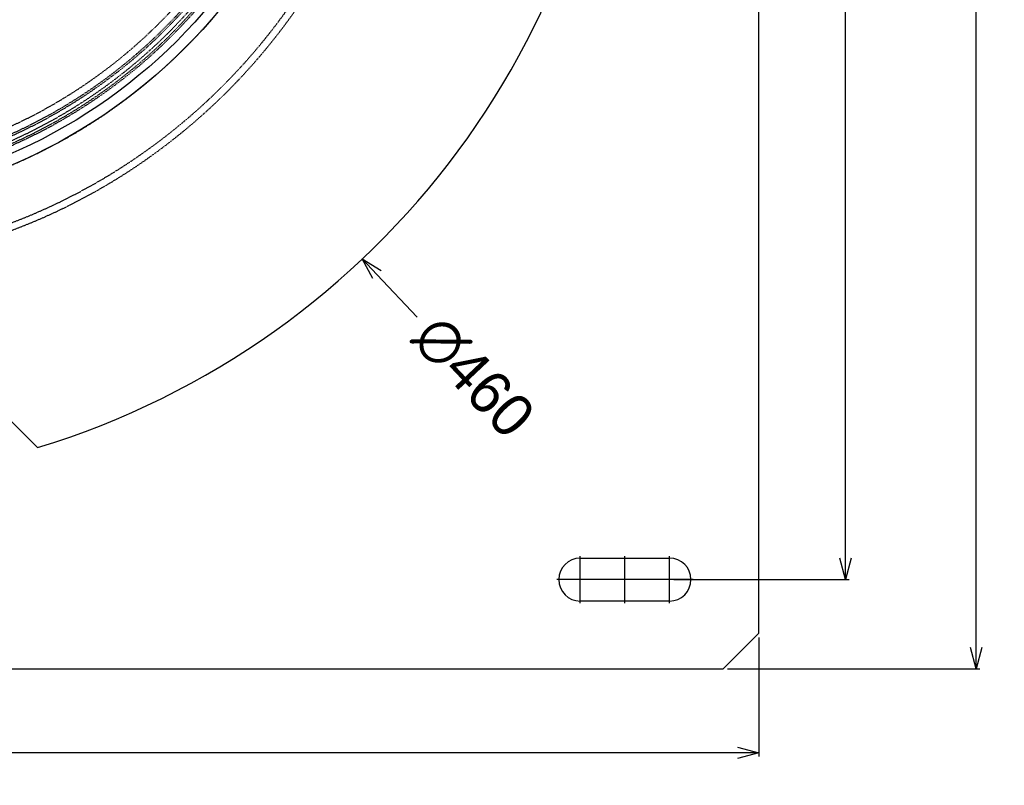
# Model space of a CAD drawing. Header units: millimetres. Extents: x -24622 to 2009, y -1603 to 2074.
# Tile 205 of 256: x 685 to 961, y 1390 to 1605. Entities that reach past the tile are written whole.
import ezdxf
from ezdxf.lldxf.tags import DXFTag

# ---------------------------------------------------------------- set-up
doc = ezdxf.new("R2010")
doc.units = ezdxf.units.MM
doc.linetypes.add('HIDDEN', pattern=[0.2, 0.1, -0.1])
doc.layers.add('02___PRT_ALL_AXES', color=7, linetype='Continuous')
doc.layers.add('DEFAULT_2', color=8, linetype='HIDDEN')
tags = doc.linetypes.add('CENTER', pattern=[2, 1.25, -0.25, 0.25, -0.25]).pattern_tags.tags
tags[10:11] = [DXFTag(74, 4), DXFTag(75, 0), DXFTag(340, '0'), DXFTag(46, 1.0), DXFTag(50, 0.0), DXFTag(44, 0.0), DXFTag(45, 0.0)]
tags[8:9] = [DXFTag(74, 4), DXFTag(75, 0), DXFTag(340, '0'), DXFTag(46, 1.0), DXFTag(50, 0.0), DXFTag(44, 0.0), DXFTag(45, 0.0)]
tags[6:7] = [DXFTag(74, 4), DXFTag(75, 0), DXFTag(340, '0'), DXFTag(46, 1.0), DXFTag(50, 0.0), DXFTag(44, 0.0), DXFTag(45, 0.0)]
tags[4:5] = [DXFTag(74, 4), DXFTag(75, 0), DXFTag(340, '0'), DXFTag(46, 1.0), DXFTag(50, 0.0), DXFTag(44, 0.0), DXFTag(45, 0.0)]
doc.dimstyles.new('副本 12', dxfattribs={"dimtxt": 12, "dimasz": 6, "dimexe": 1, "dimexo": 1.2, "dimgap": 2, "dimtad": 0, "dimtxsty": 'Standard', "dimblk": 'OPEN30', "dimcen": 0, "dimclrd": 5, "dimclre": 3, "dimclrt": 256, "dimadec": 0, "dimazin": 2, "dimtm": 1e-09, "dimtfac": 0.6, "dimtofl": 0, "dimtmove": 0, "dimatfit": 3, "dimldrblk": 'OPEN30', "dimfxl": 0, "dimtolj": 1, "dimarcsym": 0})

# ---------------------------------------------------------------- blocks, each defined once
blk = doc.blocks.new('_Open30')
at = {"color": 0, "linetype": 'ByBlock', "lineweight": -2}
for p, q in [((-1, 0.268), (0, 0)), ((0, 0), (-1, -0.268)), ((0, 0), (-1, 0))]:
    blk.add_line(p, q, dxfattribs=at)
blk = doc.blocks.new('*D150')
at = {"color": 3, "linetype": 'ByBlock', "lineweight": -2}
for p, q in [((414.64, 1439.89), (414.64, 1398.18)), ((892.14, 1431.49), (892.14, 1398.18))]:
    blk.add_line(p, q, dxfattribs=at)
at = {"color": 5, "linetype": 'ByBlock', "lineweight": -2}
for p, q in [((420.64, 1399.18), (626.39, 1399.18)), ((886.14, 1399.18), (680.39, 1399.18))]:
    blk.add_line(p, q, dxfattribs=at)
at = {"layer": 'Defpoints', "color": 0, "linetype": 'ByBlock'}
for p in [(414.64, 1441.09), (892.14, 1432.69), (414.64, 1399.18)]:
    blk.add_point(p, dxfattribs=at)
at = {"color": 5, "linetype": 'ByBlock', "lineweight": -2, "xscale": 6, "yscale": 6, "zscale": 6, "rotation": 180}
blk.add_blockref('_Open30', (414.64, 1399.18), dxfattribs=at)
at = {"color": 5, "linetype": 'ByBlock', "lineweight": -2, "xscale": 6, "yscale": 6, "zscale": 6}
blk.add_blockref('_Open30', (892.14, 1399.18), dxfattribs=at)
at = {"linetype": 'ByBlock', "insert": (653.39, 1399.18), "char_height": 12, "attachment_point": 5}
blk.add_mtext('\\A1;477,5', dxfattribs=at)
blk = doc.blocks.new('*D142')
at = {"color": 3, "linetype": 'ByBlock', "lineweight": -2}
for p, q in [((868.34, 1897.69), (917.41, 1897.69)), ((868.34, 1447.69), (917.41, 1447.69))]:
    blk.add_line(p, q, dxfattribs=at)
at = {"color": 5, "linetype": 'ByBlock', "lineweight": -2}
for p, q in [((916.41, 1891.69), (916.41, 1689.69)), ((916.41, 1453.69), (916.41, 1655.69))]:
    blk.add_line(p, q, dxfattribs=at)
at = {"layer": 'Defpoints', "color": 0, "linetype": 'ByBlock'}
for p in [(867.14, 1897.69), (867.14, 1447.69), (916.41, 1447.69)]:
    blk.add_point(p, dxfattribs=at)
at = {"color": 5, "linetype": 'ByBlock', "lineweight": -2, "xscale": 6, "yscale": 6, "zscale": 6}
for p, rotation in [((916.41, 1897.69), 90), ((916.41, 1447.69), 270)]:
    blk.add_blockref('_Open30', p, dxfattribs=dict(at, rotation=rotation))
at = {"linetype": 'ByBlock', "insert": (916.41, 1672.69), "char_height": 12, "attachment_point": 5, "rotation": 90}
blk.add_mtext('\\A1;450', dxfattribs=at)
blk = doc.blocks.new('*D154')
at = {"color": 3, "linetype": 'ByBlock', "lineweight": -2}
for p, q in [((883.34, 1922.69), (954.01, 1922.69)), ((883.34, 1422.69), (954.01, 1422.69))]:
    blk.add_line(p, q, dxfattribs=at)
at = {"color": 5, "linetype": 'ByBlock', "lineweight": -2}
for p, q in [((953.01, 1916.69), (953.01, 1688.69)), ((953.01, 1428.69), (953.01, 1656.69))]:
    blk.add_line(p, q, dxfattribs=at)
at = {"layer": 'Defpoints', "color": 0, "linetype": 'ByBlock'}
for p in [(882.14, 1922.69), (882.14, 1422.69), (953.01, 1422.69)]:
    blk.add_point(p, dxfattribs=at)
at = {"color": 5, "linetype": 'ByBlock', "lineweight": -2, "xscale": 6, "yscale": 6, "zscale": 6}
for p, rotation in [((953.01, 1922.69), 90), ((953.01, 1422.69), 270)]:
    blk.add_blockref('_Open30', p, dxfattribs=dict(at, rotation=rotation))
at = {"linetype": 'ByBlock', "insert": (953.01, 1672.69), "char_height": 12, "attachment_point": 5, "rotation": 90}
blk.add_mtext('\\A1;500', dxfattribs=at)
blk = doc.blocks.new('*D157')
at = {"color": 5, "linetype": 'ByBlock', "lineweight": -2}
blk.add_line((796.47, 1521.23), (785.21, 1533.14), dxfattribs=at)
at = {"layer": 'Defpoints', "color": 0, "linetype": 'ByBlock'}
for p in [(465.19, 1871.88), (781.09, 1537.51)]:
    blk.add_point(p, dxfattribs=at)
at = {"color": 5, "linetype": 'ByBlock', "lineweight": -2, "xscale": 6, "yscale": 6, "zscale": 6, "rotation": 133.3724293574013}
blk.add_blockref('_Open30', (781.09, 1537.51), dxfattribs=at)
at = {"linetype": 'ByBlock', "insert": (812.26, 1504.51), "char_height": 12, "attachment_point": 5, "rotation": 313.3724}
blk.add_mtext('\\A1;∅460', dxfattribs=at)

msp = doc.modelspace()

# ---------------------------------------------------------------- linework, layer by layer
at = {"color": 7, "linetype": 'Continuous'}
for p, q in [((892.144, 1432.694), (892.144, 1912.694)), ((623.144, 1551.694), (690.163, 1484.675)), ((842.144, 1453.694), (867.144, 1453.694)), ((867.144, 1441.694), (842.144, 1441.694)), ((892.144, 1432.694), (882.144, 1422.694)), ((352.144, 1422.694), (882.144, 1422.694))]:
    msp.add_line(p, q, dxfattribs=at)
at = {"color": 1, "linetype": 'CENTER', "ltscale": 6.096}
for p, q in [((842.144, 1441.094), (842.144, 1454.294)), ((867.144, 1441.094), (867.144, 1454.294)), ((848.744, 1447.694), (835.544, 1447.694)), ((873.744, 1447.694), (860.544, 1447.694))]:
    msp.add_line(p, q, dxfattribs=at)
at = {"color": 1, "linetype": 'CENTER', "ltscale": 1.34112}
for p, q in [((854.644, 1441.094), (854.644, 1454.294)), ((873.744, 1447.694), (835.544, 1447.694))]:
    msp.add_line(p, q, dxfattribs=at)
at = {"color": 7, "linetype": 'Continuous'}
for centre, radius, start, end in [((623.144, 1704.694), 230, 286.94105, 0), ((842.144, 1447.694), 6, 90, 270), ((867.144, 1447.694), 6, 270, 90)]:
    msp.add_arc(centre, radius, start, end, dxfattribs=at)
at = {"layer": '02___PRT_ALL_AXES', "color": 7, "linetype": 'Continuous'}
for radius in [153, 150]:
    msp.add_circle((623.144, 1704.694), radius, dxfattribs=at)
at = {"layer": 'DEFAULT_2', "color": 8, "linetype": 'HIDDEN'}
for radius, start, end in [(170, 275.40872, 180), (153, 270, 180), (145.5, 271.12339, 88.81869), (146.7, 271.56245, 88.82823), (168, 274.85842, 0), (143, 248.4611, 351.5389), (145, 248.77269, 351.22674), (148, 249.22312, 350.77688), (147.5, 214.86141, 325.13859)]:
    msp.add_arc((623.144, 1704.694), radius, start, end, dxfattribs=at)

# ---------------------------------------------------------------- dimensions: what is measured, and where the dimension line sits
at = {"color": 5, "linetype": 'ByBlock'}
for base, p1, p2, angle, picture, middle in [((953.008, 1422.694), (882.144, 1922.694), (882.144, 1422.694), 90, '*D154', (953.008, 1672.694)), ((916.405, 1447.694), (867.144, 1897.694), (867.144, 1447.694), 90, '*D142', (916.405, 1672.694)), ((414.644, 1399.183), (892.144, 1432.694), (414.644, 1441.094), 180, '*D150', (653.394, 1399.183))]:
    dim = msp.add_linear_dim(base=base, p1=p1, p2=p2, angle=angle, dimstyle='副本 12', dxfattribs=at)
    dim.commit()
    dim.dimension.update_dxf_attribs({"geometry": picture, "text_midpoint": middle})
dim = msp.add_diameter_dim_2p(p1=(465.194, 1871.882), p2=(781.094, 1537.506), dimstyle='副本 12', dxfattribs=at)
dim.commit()
dim.dimension.update_dxf_attribs({"geometry": '*D157', "text_midpoint": (812.263, 1504.513), "dimtype": 163})

doc.saveas('drawing.dxf')
